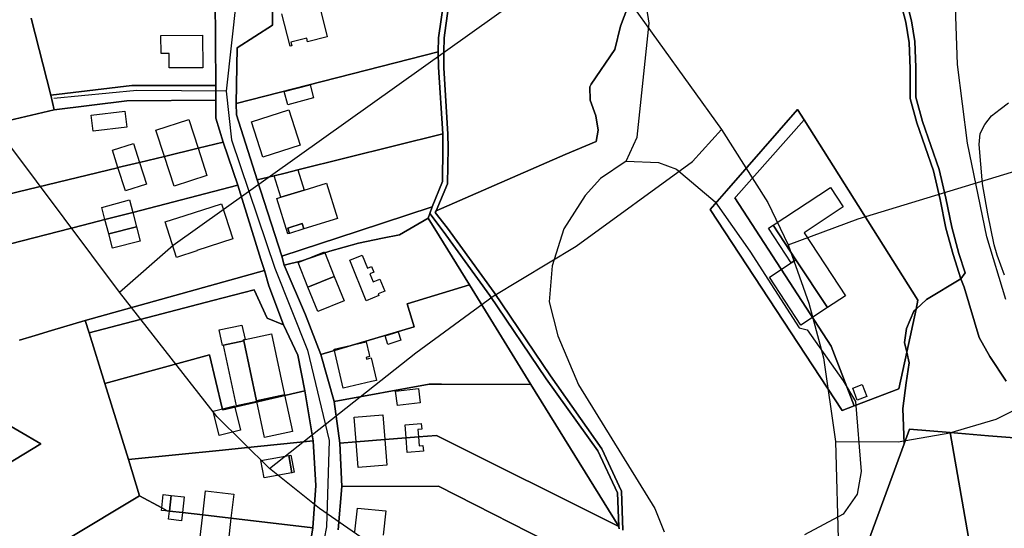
# Model space of a CAD drawing. Extents: x 577960 to 582939, y 6017202 to 6023066.
# Tile 133 of 217: x 579699 to 579933, y 6021735 to 6021856. Entities that reach past the tile are written whole.
import ezdxf

# ---------------------------------------------------------------- set-up
doc = ezdxf.new("R2010")
doc.units = 0
doc.header["$MEASUREMENT"] = 0
doc.linetypes.add('D', pattern=[0])
for name, color, linetype in [('LI__FLUR', 7, 'D'), ('LI__GEB', 7, 'Continuous'), ('LI__STRASSE', 7, 'Continuous')]:
    doc.layers.add(name, color=color, linetype=linetype)

msp = doc.modelspace()

# ---------------------------------------------------------------- linework, layer by layer
at = {"layer": 'LI__FLUR', "color": 8, "linetype": 'D', "true_color": 0x808080}
for p, q in [((579745.208, 6021864.021), (579745.367, 6021840.741)), ((579745.367, 6021840.741), (579745.208, 6021864.021)), ((579758.922, 6021855.074), (579759.012, 6021862.351)), ((579759.012, 6021862.351), (579758.922, 6021855.074)), ((579799.666, 6021860.201), (579798.496, 6021852.094)), ((579798.496, 6021852.094), (579799.666, 6021860.201)), ((579800.906, 6021860.121), (579799.966, 6021853.224)), ((579799.966, 6021853.224), (579800.906, 6021860.121)), ((579908.293, 6021861.617), (579909.782, 6021855.809)), ((579909.782, 6021855.809), (579908.293, 6021861.617)), ((579911.152, 6021856.079), (579909.663, 6021861.897)), ((579909.663, 6021861.897), (579911.152, 6021856.079)), ((579841.849, 6021854.802), (579843.539, 6021859.42)), ((579843.539, 6021859.42), (579841.849, 6021854.802)), ((579706.083, 6021838.393), (579701.415, 6021856.776)), ((579701.415, 6021856.776), (579706.083, 6021838.393)), ((579909.782, 6021855.809), (579910.582, 6021850.871)), ((579910.582, 6021850.871), (579909.782, 6021855.809)), ((579911.952, 6021851.151), (579911.152, 6021856.079)), ((579911.152, 6021856.079), (579911.952, 6021851.151)), ((579750.485, 6021849.707), (579758.922, 6021855.074)), ((579758.922, 6021855.074), (579750.485, 6021849.707)), ((579799.966, 6021853.224), (579799.806, 6021852.074)), ((579799.806, 6021852.074), (579799.966, 6021853.224)), ((579840.49, 6021849.244), (579841.849, 6021854.802)), ((579841.849, 6021854.802), (579840.49, 6021849.244)), ((579798.496, 6021852.094), (579798.416, 6021848.696)), ((579798.416, 6021848.696), (579798.496, 6021852.094)), ((579799.806, 6021852.074), (579799.706, 6021848.736)), ((579799.706, 6021848.736), (579799.806, 6021852.074)), ((579910.582, 6021850.871), (579910.802, 6021844.793)), ((579910.802, 6021844.793), (579910.582, 6021850.871)), ((579912.171, 6021845.073), (579911.952, 6021851.151)), ((579911.952, 6021851.151), (579912.171, 6021845.073)), ((579750.245, 6021836.432), (579750.485, 6021849.707)), ((579750.485, 6021849.707), (579750.245, 6021836.432)), ((579798.416, 6021848.696), (579750.245, 6021836.432)), ((579750.245, 6021836.432), (579798.416, 6021848.696)), ((579798.496, 6021845.107), (579798.416, 6021848.696)), ((579798.416, 6021848.696), (579798.496, 6021845.107)), ((579799.706, 6021848.736), (579799.766, 6021844.957)), ((579799.766, 6021844.957), (579799.706, 6021848.736)), ((579834.822, 6021841.067), (579840.49, 6021849.244)), ((579840.49, 6021849.244), (579834.822, 6021841.067)), ((579799.476, 6021829.213), (579798.496, 6021845.107)), ((579798.496, 6021845.107), (579799.476, 6021829.213)), ((579799.766, 6021844.957), (579800.645, 6021829.133)), ((579800.645, 6021829.133), (579799.766, 6021844.957)), ((579910.802, 6021844.793), (579910.832, 6021837.656)), ((579910.832, 6021837.656), (579910.802, 6021844.793)), ((579912.201, 6021837.936), (579912.171, 6021845.073)), ((579912.171, 6021845.073), (579912.201, 6021837.936)), ((579834.482, 6021840.398), (579834.822, 6021841.067)), ((579834.822, 6021841.067), (579834.482, 6021840.398)), ((579725.375, 6021840.751), (579706.083, 6021838.393)), ((579706.083, 6021838.393), (579725.375, 6021840.751)), ((579745.367, 6021840.741), (579725.375, 6021840.751)), ((579725.375, 6021840.751), (579745.367, 6021840.741)), ((579745.367, 6021840.741), (579745.397, 6021837.252)), ((579745.397, 6021837.252), (579745.367, 6021840.741)), ((579834.592, 6021837.209), (579834.482, 6021840.398)), ((579834.482, 6021840.398), (579834.592, 6021837.209)), ((579706.902, 6021834.944), (579706.083, 6021838.393)), ((579706.083, 6021838.393), (579706.902, 6021834.944)), ((579706.902, 6021834.944), (579724.216, 6021837.033)), ((579724.216, 6021837.033), (579706.902, 6021834.944)), ((579724.216, 6021837.033), (579745.397, 6021837.252)), ((579745.397, 6021837.252), (579724.216, 6021837.033)), ((579745.397, 6021837.252), (579745.427, 6021832.904)), ((579745.427, 6021832.904), (579745.397, 6021837.252)), ((579750.245, 6021836.432), (579750.335, 6021833.733)), ((579750.335, 6021833.733), (579750.245, 6021836.432)), ((579835.972, 6021833.461), (579834.592, 6021837.209)), ((579834.592, 6021837.209), (579835.972, 6021833.461)), ((579910.832, 6021837.656), (579912.421, 6021831.859)), ((579912.421, 6021831.859), (579910.832, 6021837.656)), ((579913.791, 6021832.138), (579912.201, 6021837.936)), ((579912.201, 6021837.936), (579913.791, 6021832.138)), ((579932.244, 6021835.107), (579934.273, 6021836.556)), ((579662.18, 6021824.31), (579706.902, 6021834.944)), ((579706.902, 6021834.944), (579662.18, 6021824.31)), ((579867.069, 6021815.617), (579883.993, 6021835.038)), ((579883.993, 6021835.038), (579867.069, 6021815.617)), ((579883.993, 6021835.038), (579885.562, 6021832.559)), ((579885.562, 6021832.559), (579883.993, 6021835.038)), ((579930.254, 6021833.467), (579932.244, 6021835.107)), ((579745.427, 6021832.904), (579747.127, 6021827.236)), ((579747.127, 6021827.236), (579745.427, 6021832.904)), ((579750.335, 6021833.733), (579755.223, 6021818.229)), ((579755.223, 6021818.229), (579750.335, 6021833.733)), ((579836.491, 6021830.082), (579835.972, 6021833.461)), ((579835.972, 6021833.461), (579836.491, 6021830.082)), ((579885.562, 6021832.559), (579869.358, 6021814.297)), ((579869.358, 6021814.297), (579885.562, 6021832.559)), ((579912.701, 6021789.606), (579885.562, 6021832.559)), ((579885.562, 6021832.559), (579912.701, 6021789.606)), ((579912.421, 6021831.859), (579916.38, 6021820.423)), ((579916.38, 6021820.423), (579912.421, 6021831.859)), ((579917.749, 6021820.703), (579913.791, 6021832.138)), ((579913.791, 6021832.138), (579917.749, 6021820.703)), ((579928.625, 6021831.458), (579930.254, 6021833.467)), ((579836.031, 6021827.393), (579836.491, 6021830.082)), ((579836.491, 6021830.082), (579836.031, 6021827.393)), ((579927.495, 6021829.269), (579928.625, 6021831.458)), ((579747.127, 6021827.236), (579741.189, 6021825.797)), ((579741.189, 6021825.797), (579747.127, 6021827.236)), ((579750.635, 6021817.02), (579747.127, 6021827.236)), ((579747.127, 6021827.236), (579750.635, 6021817.02)), ((579799.476, 6021829.213), (579764.969, 6021820.648)), ((579764.969, 6021820.648), (579799.476, 6021829.213)), ((579799.486, 6021825.855), (579799.476, 6021829.213)), ((579799.476, 6021829.213), (579799.486, 6021825.855)), ((579800.645, 6021829.133), (579800.735, 6021825.875)), ((579800.735, 6021825.875), (579800.645, 6021829.133)), ((579828.614, 6021824.314), (579836.031, 6021827.393)), ((579836.031, 6021827.393), (579828.614, 6021824.314)), ((579927.295, 6021826.71), (579927.495, 6021829.269)), ((579741.189, 6021825.797), (579733.152, 6021823.848)), ((579733.152, 6021823.848), (579741.189, 6021825.797)), ((579799.416, 6021817.878), (579799.486, 6021825.855)), ((579799.486, 6021825.855), (579799.416, 6021817.878)), ((579800.735, 6021825.875), (579800.595, 6021817.328)), ((579800.595, 6021817.328), (579800.735, 6021825.875)), ((579928.095, 6021817.334), (579927.295, 6021826.71)), ((579727.224, 6021822.419), (579722.086, 6021821.169)), ((579722.086, 6021821.169), (579727.224, 6021822.419)), ((579733.152, 6021823.848), (579727.224, 6021822.419)), ((579727.224, 6021822.419), (579733.152, 6021823.848)), ((579797.916, 6021810.911), (579828.614, 6021824.314)), ((579828.614, 6021824.314), (579797.916, 6021810.911)), ((579721.956, 6021821.139), (579674.295, 6021809.596)), ((579674.295, 6021809.596), (579721.956, 6021821.139)), ((579722.086, 6021821.169), (579721.956, 6021821.139)), ((579721.956, 6021821.139), (579722.086, 6021821.169)), ((579764.969, 6021820.648), (579761.891, 6021819.878)), ((579761.891, 6021819.878), (579764.969, 6021820.648)), ((579916.38, 6021820.423), (579917.969, 6021813.606)), ((579917.969, 6021813.606), (579916.38, 6021820.423)), ((579919.349, 6021813.886), (579917.749, 6021820.703)), ((579917.749, 6021820.703), (579919.349, 6021813.886)), ((579759.302, 6021819.239), (579755.223, 6021818.229)), ((579755.223, 6021818.229), (579759.302, 6021819.239)), ((579755.223, 6021818.229), (579761.161, 6021800.106)), ((579761.161, 6021800.106), (579755.223, 6021818.229)), ((579761.891, 6021819.878), (579759.302, 6021819.239)), ((579759.302, 6021819.239), (579761.891, 6021819.878)), ((579796.917, 6021811.831), (579799.416, 6021817.878)), ((579799.416, 6021817.878), (579796.917, 6021811.831)), ((579750.635, 6021817.02), (579725.619, 6021810.51)), ((579725.619, 6021810.51), (579750.635, 6021817.02)), ((579756.163, 6021799.327), (579750.635, 6021817.02)), ((579750.635, 6021817.02), (579756.163, 6021799.327)), ((579800.595, 6021817.328), (579797.916, 6021810.911)), ((579797.916, 6021810.911), (579800.595, 6021817.328)), ((579863.191, 6021811.169), (579867.069, 6021815.617)), ((579867.069, 6021815.617), (579863.191, 6021811.169)), ((579929.315, 6021810.187), (579928.095, 6021817.334)), ((579869.358, 6021814.297), (579869.098, 6021813.997)), ((579869.098, 6021813.997), (579869.358, 6021814.297)), ((579869.098, 6021813.997), (579892.019, 6021778.671)), ((579892.019, 6021778.671), (579869.098, 6021813.997)), ((579917.969, 6021813.606), (579919.368, 6021806.748)), ((579919.368, 6021806.748), (579917.969, 6021813.606)), ((579920.738, 6021807.028), (579919.349, 6021813.886)), ((579919.349, 6021813.886), (579920.738, 6021807.028)), ((579725.619, 6021810.51), (579718.99, 6021808.793)), ((579718.99, 6021808.793), (579725.619, 6021810.51)), ((579779.314, 6021806.063), (579796.917, 6021811.831)), ((579796.917, 6021811.831), (579779.314, 6021806.063)), ((579796.917, 6021811.831), (579796.357, 6021810.271)), ((579796.357, 6021810.271), (579796.917, 6021811.831)), ((579797.916, 6021810.911), (579797.696, 6021810.451)), ((579797.696, 6021810.451), (579797.916, 6021810.911)), ((579894.598, 6021763.327), (579863.191, 6021811.169)), ((579863.191, 6021811.169), (579894.598, 6021763.327)), ((579718.99, 6021808.793), (579713.772, 6021807.45)), ((579713.772, 6021807.45), (579718.99, 6021808.793)), ((579795.957, 6021809.152), (579789.19, 6021805.183)), ((579789.19, 6021805.183), (579795.957, 6021809.152)), ((579796.357, 6021810.271), (579795.957, 6021809.152)), ((579795.957, 6021809.152), (579796.357, 6021810.271)), ((579798.586, 6021804.953), (579795.957, 6021809.152)), ((579795.957, 6021809.152), (579798.586, 6021804.953)), ((579796.357, 6021810.271), (579799.576, 6021806.013)), ((579799.576, 6021806.013), (579796.357, 6021810.271)), ((579797.696, 6021810.451), (579800.615, 6021806.732)), ((579800.615, 6021806.732), (579797.696, 6021810.451)), ((579930.874, 6021802.81), (579929.315, 6021810.187)), ((579713.772, 6021807.45), (579682.592, 6021799.519)), ((579682.592, 6021799.519), (579713.772, 6021807.45)), ((579761.161, 6021800.106), (579779.314, 6021806.063)), ((579779.314, 6021806.063), (579761.161, 6021800.106)), ((579799.576, 6021806.013), (579810.651, 6021790.709)), ((579810.651, 6021790.709), (579799.576, 6021806.013)), ((579800.615, 6021806.732), (579811.721, 6021791.408)), ((579811.721, 6021791.408), (579800.615, 6021806.732)), ((579919.368, 6021806.748), (579921.058, 6021800.461)), ((579921.058, 6021800.461), (579919.368, 6021806.748)), ((579922.427, 6021800.741), (579920.738, 6021807.028)), ((579920.738, 6021807.028), (579922.427, 6021800.741)), ((579785.091, 6021804.374), (579779.394, 6021803.165)), ((579779.394, 6021803.165), (579785.091, 6021804.374)), ((579789.19, 6021805.183), (579785.091, 6021804.374)), ((579785.091, 6021804.374), (579789.19, 6021805.183)), ((579805.833, 6021793.248), (579798.586, 6021804.953)), ((579798.586, 6021804.953), (579805.833, 6021793.248)), ((579772.556, 6021801.276), (579765.859, 6021799.007)), ((579765.859, 6021799.007), (579772.556, 6021801.276)), ((579779.394, 6021803.165), (579772.556, 6021801.276)), ((579772.556, 6021801.276), (579779.394, 6021803.165)), ((579931.604, 6021800.331), (579930.874, 6021802.81)), ((579756.982, 6021796.718), (579756.163, 6021799.327)), ((579756.163, 6021799.327), (579756.982, 6021796.718)), ((579761.691, 6021797.987), (579761.161, 6021800.106)), ((579761.161, 6021800.106), (579761.691, 6021797.987)), ((579765.859, 6021799.007), (579761.691, 6021797.987)), ((579761.691, 6021797.987), (579765.859, 6021799.007)), ((579921.058, 6021800.461), (579922.937, 6021794.693)), ((579922.937, 6021794.693), (579921.058, 6021800.461)), ((579923.927, 6021796.163), (579922.427, 6021800.741)), ((579922.427, 6021800.741), (579923.927, 6021796.163)), ((579933.283, 6021795.543), (579931.604, 6021800.331)), ((579756.982, 6021796.718), (579714.309, 6021784.774)), ((579714.309, 6021784.774), (579756.982, 6021796.718)), ((579757.992, 6021793.009), (579756.982, 6021796.718)), ((579756.982, 6021796.718), (579757.992, 6021793.009)), ((579761.691, 6021797.987), (579766.728, 6021786.122)), ((579766.728, 6021786.122), (579761.691, 6021797.987)), ((579914.71, 6021789.775), (579922.937, 6021794.693)), ((579922.937, 6021794.693), (579914.71, 6021789.775)), ((579922.937, 6021794.693), (579923.927, 6021796.163)), ((579923.927, 6021796.163), (579922.937, 6021794.693)), ((579923.697, 6021792.704), (579922.937, 6021794.693)), ((579922.937, 6021794.693), (579923.697, 6021792.704)), ((579754.573, 6021792.11), (579744.667, 6021789.531)), ((579744.667, 6021789.531), (579754.573, 6021792.11)), ((579757.642, 6021785.342), (579754.573, 6021792.11)), ((579754.573, 6021792.11), (579757.642, 6021785.342)), ((579761.54, 6021783.773), (579757.992, 6021793.009)), ((579757.992, 6021793.009), (579761.54, 6021783.773)), ((579805.833, 6021793.248), (579791.029, 6021788.71)), ((579791.029, 6021788.71), (579805.833, 6021793.248)), ((579820.467, 6021769.577), (579805.833, 6021793.248)), ((579805.833, 6021793.248), (579820.467, 6021769.577)), ((579927.295, 6021780.749), (579923.697, 6021792.704)), ((579923.697, 6021792.704), (579927.295, 6021780.749)), ((579744.667, 6021789.531), (579715.209, 6021781.875)), ((579715.209, 6021781.875), (579744.667, 6021789.531)), ((579810.651, 6021790.709), (579824.096, 6021770.906)), ((579824.096, 6021770.906), (579810.651, 6021790.709)), ((579811.721, 6021791.408), (579825.115, 6021771.596)), ((579825.115, 6021771.596), (579811.721, 6021791.408)), ((579912.261, 6021787.516), (579914.71, 6021789.775)), ((579914.71, 6021789.775), (579912.261, 6021787.516)), ((579912.261, 6021787.516), (579912.701, 6021789.606)), ((579912.701, 6021789.606), (579912.261, 6021787.516)), ((579791.029, 6021788.71), (579792.668, 6021783.272)), ((579792.668, 6021783.272), (579791.029, 6021788.71)), ((579912.261, 6021787.516), (579910.042, 6021777.241)), ((579910.042, 6021777.241), (579912.261, 6021787.516)), ((579911.691, 6021786.997), (579912.261, 6021787.516)), ((579912.261, 6021787.516), (579911.691, 6021786.997)), ((579714.309, 6021784.774), (579706.272, 6021782.375)), ((579706.272, 6021782.375), (579714.309, 6021784.774)), ((579715.209, 6021781.875), (579714.309, 6021784.774)), ((579714.309, 6021784.774), (579715.209, 6021781.875)), ((579761.54, 6021783.773), (579757.642, 6021785.342)), ((579757.642, 6021785.342), (579761.54, 6021783.773)), ((579766.728, 6021786.122), (579770.427, 6021776.706)), ((579770.427, 6021776.706), (579766.728, 6021786.122)), ((579909.932, 6021782.888), (579911.691, 6021786.997)), ((579911.691, 6021786.997), (579909.932, 6021782.888)), ((579706.272, 6021782.375), (579702.334, 6021781.196)), ((579702.334, 6021781.196), (579706.272, 6021782.375)), ((579764.949, 6021776.496), (579761.54, 6021783.773)), ((579761.54, 6021783.773), (579764.949, 6021776.496)), ((579792.668, 6021783.272), (579770.427, 6021776.706)), ((579770.427, 6021776.706), (579792.668, 6021783.272)), ((579909.522, 6021779.58), (579909.932, 6021782.888)), ((579909.932, 6021782.888), (579909.522, 6021779.58)), ((579702.334, 6021781.196), (579698.605, 6021780.067)), ((579698.605, 6021780.067), (579702.334, 6021781.196)), ((579718.957, 6021769.76), (579715.209, 6021781.875)), ((579715.209, 6021781.875), (579718.957, 6021769.76)), ((579929.794, 6021776.24), (579927.295, 6021780.749)), ((579927.295, 6021780.749), (579929.794, 6021776.24)), ((579892.019, 6021778.671), (579897.487, 6021764.436)), ((579897.487, 6021764.436), (579892.019, 6021778.671)), ((579910.042, 6021777.241), (579909.522, 6021779.58)), ((579909.522, 6021779.58), (579910.042, 6021777.241)), ((579718.957, 6021769.76), (579743.877, 6021776.616)), ((579743.877, 6021776.616), (579718.957, 6021769.76)), ((579743.877, 6021776.616), (579746.946, 6021763.891)), ((579746.946, 6021763.891), (579743.877, 6021776.616)), ((579766.648, 6021768.069), (579764.949, 6021776.496)), ((579764.949, 6021776.496), (579766.648, 6021768.069)), ((579770.427, 6021776.706), (579773.606, 6021765.48)), ((579773.606, 6021765.48), (579770.427, 6021776.706)), ((579908.163, 6021768.524), (579910.042, 6021777.241)), ((579910.042, 6021777.241), (579908.163, 6021768.524)), ((579910.592, 6021774.742), (579910.042, 6021777.241)), ((579910.042, 6021777.241), (579910.592, 6021774.742)), ((579933.703, 6021770.312), (579929.794, 6021776.24)), ((579929.794, 6021776.24), (579933.703, 6021770.312)), ((579909.882, 6021769.974), (579910.592, 6021774.742)), ((579910.592, 6021774.742), (579909.882, 6021769.974)), ((579824.096, 6021770.906), (579836.381, 6021753.743)), ((579836.381, 6021753.743), (579824.096, 6021770.906)), ((579825.115, 6021771.596), (579837.36, 6021754.242)), ((579837.36, 6021754.242), (579825.115, 6021771.596)), ((579724.565, 6021751.657), (579718.957, 6021769.76)), ((579718.957, 6021769.76), (579724.565, 6021751.657)), ((579773.606, 6021765.48), (579796.227, 6021769.598)), ((579796.227, 6021769.598), (579773.606, 6021765.48)), ((579796.227, 6021769.598), (579799.136, 6021769.597)), ((579799.136, 6021769.597), (579796.227, 6021769.598)), ((579799.136, 6021769.597), (579820.467, 6021769.577)), ((579820.467, 6021769.577), (579799.136, 6021769.597)), ((579820.467, 6021769.577), (579841.399, 6021735.73)), ((579841.399, 6021735.73), (579820.467, 6021769.577)), ((579897.487, 6021764.436), (579908.163, 6021768.524)), ((579908.163, 6021768.524), (579897.487, 6021764.436)), ((579909.072, 6021763.846), (579909.882, 6021769.974)), ((579909.882, 6021769.974), (579909.072, 6021763.846)), ((579747.036, 6021763.502), (579766.648, 6021768.069)), ((579766.648, 6021768.069), (579747.036, 6021763.502)), ((579768.617, 6021756.164), (579766.648, 6021768.069)), ((579766.648, 6021768.069), (579768.617, 6021756.164)), ((579746.946, 6021763.891), (579747.036, 6021763.502)), ((579747.036, 6021763.502), (579746.946, 6021763.891)), ((579774.945, 6021755.584), (579773.606, 6021765.48)), ((579773.606, 6021765.48), (579774.945, 6021755.584)), ((579897.487, 6021764.436), (579894.598, 6021763.327)), ((579894.598, 6021763.327), (579897.487, 6021764.436)), ((579909.432, 6021755.449), (579909.072, 6021763.846)), ((579909.072, 6021763.846), (579909.432, 6021755.449)), ((579689.948, 6021763.464), (579703.723, 6021755.396)), ((579703.723, 6021755.396), (579689.948, 6021763.464)), ((579909.432, 6021755.449), (579910.712, 6021758.928)), ((579910.712, 6021758.928), (579909.432, 6021755.449)), ((579910.712, 6021758.928), (579920.328, 6021758.118)), ((579920.328, 6021758.118), (579910.712, 6021758.928)), ((579790.739, 6021756.823), (579785.671, 6021756.423)), ((579785.671, 6021756.423), (579790.739, 6021756.823)), ((579793.708, 6021757.053), (579790.739, 6021756.823)), ((579790.739, 6021756.823), (579793.708, 6021757.053)), ((579797.976, 6021757.392), (579793.708, 6021757.053)), ((579793.708, 6021757.053), (579797.976, 6021757.392)), ((579841.399, 6021735.73), (579797.976, 6021757.392)), ((579797.976, 6021757.392), (579841.399, 6021735.73)), ((579920.328, 6021758.118), (579925.546, 6021728.42)), ((579929.484, 6021757.358), (579920.328, 6021758.118)), ((579925.546, 6021728.42), (579920.328, 6021758.118)), ((579920.328, 6021758.118), (579929.484, 6021757.358)), ((579937.741, 6021756.668), (579929.484, 6021757.358)), ((579929.484, 6021757.358), (579937.741, 6021756.668)), ((579703.723, 6021755.396), (579685.69, 6021744.561)), ((579685.69, 6021744.561), (579703.723, 6021755.396)), ((579746.956, 6021753.945), (579752.214, 6021754.485)), ((579752.214, 6021754.485), (579746.956, 6021753.945)), ((579752.214, 6021754.485), (579768.617, 6021756.164)), ((579768.617, 6021756.164), (579752.214, 6021754.485)), ((579768.617, 6021756.164), (579769.197, 6021745.498)), ((579769.197, 6021745.498), (579768.617, 6021756.164)), ((579778.853, 6021755.894), (579774.945, 6021755.584)), ((579774.945, 6021755.584), (579778.853, 6021755.894)), ((579775.445, 6021745.258), (579774.945, 6021755.584)), ((579774.945, 6021755.584), (579775.445, 6021745.258)), ((579785.671, 6021756.423), (579778.853, 6021755.894)), ((579778.853, 6021755.894), (579785.671, 6021756.423)), ((579837.36, 6021754.242), (579842.079, 6021744.196)), ((579842.079, 6021744.196), (579837.36, 6021754.242)), ((579905.114, 6021743.724), (579909.432, 6021755.449)), ((579909.432, 6021755.449), (579905.114, 6021743.724)), ((579724.565, 6021751.657), (579746.956, 6021753.945)), ((579746.956, 6021753.945), (579724.565, 6021751.657)), ((579836.381, 6021753.743), (579841.099, 6021743.746)), ((579841.099, 6021743.746), (579836.381, 6021753.743)), ((579727.234, 6021743.041), (579724.565, 6021751.657)), ((579724.565, 6021751.657), (579727.234, 6021743.041)), ((579769.197, 6021745.498), (579768.497, 6021735.462)), ((579768.497, 6021735.462), (579769.197, 6021745.498)), ((579775.445, 6021745.258), (579774.575, 6021734.992)), ((579774.575, 6021734.992), (579775.445, 6021745.258)), ((579798.456, 6021745.367), (579775.445, 6021745.258)), ((579775.445, 6021745.258), (579798.456, 6021745.367)), ((579838.27, 6021725.124), (579798.456, 6021745.367)), ((579798.456, 6021745.367), (579838.27, 6021725.124)), ((579709.934, 6021732.662), (579727.234, 6021743.041)), ((579727.234, 6021743.041), (579709.934, 6021732.662)), ((579732.501, 6021740.181), (579727.234, 6021743.041)), ((579727.234, 6021743.041), (579732.501, 6021740.181)), ((579841.099, 6021743.746), (579841.399, 6021735.73)), ((579841.399, 6021735.73), (579841.099, 6021743.746)), ((579842.079, 6021744.196), (579842.368, 6021734.9)), ((579842.368, 6021734.9), (579842.079, 6021744.196)), ((579897.717, 6021723.633), (579905.114, 6021743.724)), ((579905.114, 6021743.724), (579897.717, 6021723.633)), ((579733.821, 6021739.462), (579732.501, 6021740.181)), ((579732.501, 6021740.181), (579733.821, 6021739.462)), ((579734.351, 6021739.402), (579733.821, 6021739.462)), ((579733.821, 6021739.462), (579734.351, 6021739.402)), ((579737.44, 6021739.042), (579734.351, 6021739.402)), ((579734.351, 6021739.402), (579737.44, 6021739.042)), ((579742.268, 6021738.492), (579737.44, 6021739.042)), ((579737.44, 6021739.042), (579742.268, 6021738.492)), ((579749.015, 6021737.712), (579742.268, 6021738.492)), ((579742.268, 6021738.492), (579749.015, 6021737.712)), ((579768.497, 6021735.462), (579749.015, 6021737.712)), ((579749.015, 6021737.712), (579768.497, 6021735.462)), ((579767.148, 6021726.446), (579768.497, 6021735.462)), ((579768.497, 6021735.462), (579767.148, 6021726.446)), ((579841.399, 6021735.73), (579841.479, 6021735.18)), ((579841.479, 6021735.18), (579841.399, 6021735.73))]:
    msp.add_line(p, q, dxfattribs=at)
at = {"layer": 'LI__GEB', "color": 5, "linetype": 'D', "true_color": 0x0000ff}
for p, q in [((579769.998, 6021859.992), (579771.947, 6021852.285)), ((579763.1, 6021850.056), (579761.151, 6021857.753)), ((579732.323, 6021852.596), (579742.219, 6021852.666)), ((579732.353, 6021848.348), (579732.323, 6021852.596)), ((579742.219, 6021852.666), (579742.279, 6021844.949)), ((579767.059, 6021851.955), (579763.3, 6021850.996)), ((579763.3, 6021850.996), (579763.51, 6021850.156)), ((579767.279, 6021851.106), (579767.059, 6021851.955)), ((579771.947, 6021852.285), (579767.279, 6021851.106)), ((579734.282, 6021848.358), (579732.353, 6021848.348)), ((579734.302, 6021844.889), (579734.282, 6021848.358)), ((579763.51, 6021850.156), (579763.1, 6021850.056)), ((579742.279, 6021844.949), (579734.302, 6021844.889)), ((579761.701, 6021839.261), (579767.858, 6021840.91)), ((579762.541, 6021836.132), (579761.701, 6021839.261)), ((579767.858, 6021840.91), (579768.698, 6021837.781)), ((579768.698, 6021837.781), (579762.541, 6021836.132)), ((579715.679, 6021833.614), (579723.696, 6021834.604)), ((579723.696, 6021834.604), (579724.166, 6021830.825)), ((579753.904, 6021832.064), (579762.81, 6021834.932)), ((579762.81, 6021834.932), (579765.519, 6021826.526)), ((579716.159, 6021829.816), (579715.679, 6021833.614)), ((579731.123, 6021830.095), (579738.97, 6021832.634)), ((579738.97, 6021832.634), (579741.189, 6021825.797)), ((579756.623, 6021823.657), (579753.904, 6021832.064)), ((579724.166, 6021830.825), (579716.159, 6021829.816)), ((579733.152, 6021823.848), (579731.123, 6021830.095)), ((579720.777, 6021825.328), (579725.805, 6021826.917)), ((579722.086, 6021821.169), (579720.777, 6021825.328)), ((579725.805, 6021826.917), (579727.224, 6021822.419)), ((579741.189, 6021825.797), (579733.152, 6021823.848)), ((579733.152, 6021823.848), (579741.189, 6021825.797)), ((579741.189, 6021825.797), (579743.298, 6021819.309)), ((579765.519, 6021826.526), (579756.623, 6021823.657)), ((579727.224, 6021822.419), (579722.086, 6021821.169)), ((579722.086, 6021821.169), (579727.224, 6021822.419)), ((579727.224, 6021822.419), (579728.874, 6021817.231)), ((579735.441, 6021816.771), (579733.152, 6021823.848)), ((579723.856, 6021815.631), (579722.086, 6021821.169)), ((579761.891, 6021819.878), (579764.969, 6021820.648)), ((579764.969, 6021820.648), (579766.469, 6021815.83)), ((579743.298, 6021819.309), (579735.441, 6021816.771)), ((579759.302, 6021819.239), (579761.891, 6021819.878)), ((579760.901, 6021814.101), (579759.302, 6021819.239)), ((579728.874, 6021817.231), (579723.856, 6021815.631)), ((579766.469, 6021815.83), (579760.901, 6021814.101)), ((579760.901, 6021814.101), (579766.469, 6021815.83)), ((579766.469, 6021815.83), (579771.807, 6021817.499)), ((579771.807, 6021817.499), (579774.426, 6021809.092)), ((579878.185, 6021807.46), (579891.829, 6021816.466)), ((579891.829, 6021816.466), (579894.878, 6021811.837)), ((579718.24, 6021811.694), (579724.864, 6021813.469)), ((579724.864, 6021813.469), (579725.619, 6021810.51)), ((579759.951, 6021813.811), (579760.901, 6021814.101)), ((579762.58, 6021805.374), (579759.951, 6021813.811)), ((579718.99, 6021808.793), (579718.24, 6021811.694)), ((579718.99, 6021808.793), (579725.619, 6021810.51)), ((579725.619, 6021810.51), (579718.99, 6021808.793)), ((579725.619, 6021810.51), (579726.5, 6021807.056)), ((579738.112, 6021809.767), (579746.788, 6021812.584)), ((579746.788, 6021812.584), (579749.486, 6021804.256)), ((579894.878, 6021811.837), (579885.542, 6021805.68)), ((579719.875, 6021805.371), (579718.99, 6021808.793)), ((579733.311, 6021808.248), (579738.102, 6021809.796)), ((579736.067, 6021799.807), (579733.311, 6021808.248)), ((579738.102, 6021809.796), (579738.112, 6021809.767)), ((579774.426, 6021809.092), (579766.389, 6021806.594)), ((579719.875, 6021805.371), (579726.5, 6021807.056)), ((579726.5, 6021807.056), (579719.875, 6021805.371)), ((579726.5, 6021807.056), (579727.371, 6021803.641)), ((579765.989, 6021807.863), (579762.54, 6021806.784)), ((579762.54, 6021806.784), (579762.95, 6021805.494)), ((579766.389, 6021806.594), (579765.989, 6021807.863)), ((579883.623, 6021799.223), (579878.185, 6021807.46)), ((579720.755, 6021801.968), (579719.875, 6021805.371)), ((579727.371, 6021803.641), (579720.755, 6021801.968)), ((579749.486, 6021804.256), (579740.853, 6021801.436)), ((579762.95, 6021805.494), (579762.58, 6021805.374)), ((579885.542, 6021805.68), (579895.448, 6021790.676)), ((579740.875, 6021801.376), (579736.067, 6021799.807)), ((579740.853, 6021801.436), (579740.875, 6021801.376)), ((579764.999, 6021798.547), (579771.267, 6021801.086)), ((579771.267, 6021801.086), (579773.616, 6021795.278)), ((579777.304, 6021799.106), (579780.283, 6021800.326)), ((579781.243, 6021789.48), (579777.304, 6021799.106)), ((579780.283, 6021800.326), (579781.543, 6021797.267)), ((579891.14, 6021787.837), (579883.623, 6021799.223)), ((579767.348, 6021792.739), (579764.999, 6021798.547)), ((579781.543, 6021797.267), (579782.472, 6021797.657)), ((579782.472, 6021797.657), (579783.042, 6021796.277)), ((579773.616, 6021795.278), (579767.348, 6021792.739)), ((579767.348, 6021792.739), (579773.616, 6021795.278)), ((579773.616, 6021795.278), (579775.965, 6021789.47)), ((579783.042, 6021796.277), (579782.102, 6021795.887)), ((579782.102, 6021795.887), (579782.882, 6021793.998)), ((579782.882, 6021793.998), (579784.482, 6021794.648)), ((579784.482, 6021794.648), (579785.661, 6021791.779)), ((579769.697, 6021786.931), (579767.348, 6021792.739)), ((579785.661, 6021791.779), (579784.062, 6021791.119)), ((579775.965, 6021789.47), (579769.697, 6021786.931)), ((579784.232, 6021790.709), (579781.243, 6021789.48)), ((579784.062, 6021791.119), (579784.232, 6021790.709)), ((579895.448, 6021790.676), (579891.14, 6021787.837)), ((579746.197, 6021782.554), (579751.624, 6021783.683)), ((579746.976, 6021778.835), (579746.197, 6021782.554)), ((579751.624, 6021783.683), (579752.354, 6021780.225)), ((579752.354, 6021780.225), (579752.004, 6021780.155)), ((579752.004, 6021780.155), (579752.354, 6021780.225)), ((579752.004, 6021780.155), (579752.054, 6021779.925)), ((579752.054, 6021779.925), (579752.004, 6021780.155)), ((579752.354, 6021780.225), (579758.702, 6021781.584)), ((579758.702, 6021781.584), (579761.8, 6021767.1)), ((579785.771, 6021781.163), (579788.85, 6021782.103)), ((579786.411, 6021779.044), (579785.771, 6021781.163)), ((579789.459, 6021780.114), (579786.411, 6021779.044)), ((579788.85, 6021782.103), (579789.459, 6021780.114)), ((579747.206, 6021778.875), (579746.976, 6021778.835)), ((579752.054, 6021779.925), (579747.206, 6021778.875)), ((579747.206, 6021778.875), (579752.054, 6021779.925)), ((579750.305, 6021764.451), (579747.206, 6021778.875)), ((579752.054, 6021779.925), (579755.113, 6021765.67)), ((579755.113, 6021765.67), (579752.054, 6021779.925)), ((579773.626, 6021777.955), (579781.253, 6021779.664)), ((579775.715, 6021768.659), (579773.626, 6021777.955)), ((579781.253, 6021779.664), (579781.922, 6021776.685)), ((579782.032, 6021776.185), (579781.203, 6021776.005)), ((579781.203, 6021776.005), (579781.293, 6021775.606)), ((579781.293, 6021775.606), (579782.442, 6021775.875)), ((579781.922, 6021776.685), (579782.032, 6021776.185)), ((579782.442, 6021775.875), (579783.672, 6021770.488)), ((579782.532, 6021770.228), (579775.715, 6021768.659)), ((579783.672, 6021770.488), (579782.532, 6021770.228)), ((579788.25, 6021767.968), (579793.698, 6021768.598)), ((579793.698, 6021768.598), (579794.098, 6021765.189)), ((579897.157, 6021768.635), (579899.426, 6021769.514)), ((579898.237, 6021765.846), (579897.157, 6021768.635)), ((579899.426, 6021769.514), (579900.506, 6021766.715)), ((579755.113, 6021765.67), (579761.8, 6021767.1)), ((579761.8, 6021767.1), (579755.113, 6021765.67)), ((579761.8, 6021767.1), (579763.679, 6021758.363)), ((579788.65, 6021764.56), (579788.25, 6021767.968)), ((579900.506, 6021766.715), (579898.237, 6021765.846)), ((579744.777, 6021763.202), (579749.865, 6021764.461)), ((579749.865, 6021764.461), (579751.314, 6021758.643)), ((579755.153, 6021765.491), (579750.305, 6021764.451)), ((579755.113, 6021765.67), (579755.153, 6021765.491)), ((579755.153, 6021765.491), (579755.113, 6021765.67)), ((579756.992, 6021756.924), (579755.153, 6021765.491)), ((579794.098, 6021765.189), (579788.65, 6021764.56)), ((579746.216, 6021757.384), (579744.777, 6021763.202)), ((579778.364, 6021761.771), (579785.191, 6021762.331)), ((579778.853, 6021755.894), (579778.364, 6021761.771)), ((579785.191, 6021762.331), (579785.671, 6021756.423)), ((579790.499, 6021759.982), (579794.347, 6021760.281)), ((579790.739, 6021756.823), (579790.499, 6021759.982)), ((579794.447, 6021758.942), (579793.568, 6021758.872)), ((579794.347, 6021760.281), (579794.447, 6021758.942)), ((579751.314, 6021758.643), (579746.216, 6021757.384)), ((579763.679, 6021758.363), (579756.992, 6021756.924)), ((579793.708, 6021757.053), (579790.739, 6021756.823)), ((579790.739, 6021756.823), (579793.708, 6021757.053)), ((579791.009, 6021753.384), (579790.739, 6021756.823)), ((579793.568, 6021758.872), (579793.708, 6021757.053)), ((579793.708, 6021757.053), (579793.868, 6021754.974)), ((579785.671, 6021756.423), (579778.853, 6021755.894)), ((579778.853, 6021755.894), (579785.671, 6021756.423)), ((579779.353, 6021749.796), (579778.853, 6021755.894)), ((579785.671, 6021756.423), (579786.171, 6021750.356)), ((579793.868, 6021754.974), (579794.757, 6021755.043)), ((579794.757, 6021755.043), (579794.867, 6021753.684)), ((579756.162, 6021751.476), (579762.76, 6021752.665)), ((579762.76, 6021752.665), (579763.499, 6021748.557)), ((579794.867, 6021753.684), (579791.009, 6021753.384)), ((579756.902, 6021747.368), (579756.162, 6021751.476)), ((579786.171, 6021750.356), (579779.353, 6021749.796)), ((579763.499, 6021748.557), (579756.902, 6021747.368)), ((579732.501, 6021740.181), (579732.851, 6021743.34)), ((579732.851, 6021743.34), (579734.771, 6021743.12)), ((579734.771, 6021743.12), (579734.351, 6021739.402)), ((579734.351, 6021739.402), (579734.771, 6021743.12)), ((579734.771, 6021743.12), (579737.859, 6021742.78)), ((579737.859, 6021742.78), (579737.44, 6021739.042)), ((579742.268, 6021738.492), (579742.977, 6021744.259)), ((579742.977, 6021744.259), (579749.715, 6021743.44)), ((579749.715, 6021743.44), (579749.015, 6021737.712)), ((579732.432, 6021739.582), (579732.501, 6021740.181)), ((579778.523, 6021734.512), (579779.173, 6021740.13)), ((579779.173, 6021740.13), (579785.871, 6021739.44)), ((579734.351, 6021739.362), (579732.432, 6021739.582)), ((579734.131, 6021737.483), (579734.351, 6021739.362)), ((579734.351, 6021739.362), (579734.351, 6021739.402)), ((579734.351, 6021739.402), (579737.44, 6021739.042)), ((579734.351, 6021739.402), (579734.351, 6021739.362)), ((579737.44, 6021739.042), (579734.351, 6021739.402)), ((579737.44, 6021739.042), (579737.22, 6021737.133)), ((579741.578, 6021732.534), (579742.268, 6021738.492)), ((579742.268, 6021738.492), (579749.015, 6021737.712)), ((579749.015, 6021737.712), (579742.268, 6021738.492)), ((579785.871, 6021739.44), (579785.281, 6021733.702)), ((579737.22, 6021737.133), (579734.131, 6021737.483)), ((579749.015, 6021737.712), (579748.325, 6021731.754))]:
    msp.add_line(p, q, dxfattribs=at)
at = {"layer": 'LI__GEB', "color": 5, "linetype": 'D', "true_color": 0x0100ff}
for p, q in [((579762.54, 6021806.784), (579765.989, 6021807.863)), ((579762.95, 6021805.494), (579762.54, 6021806.784)), ((579766.389, 6021806.594), (579762.95, 6021805.494)), ((579765.989, 6021807.863), (579766.389, 6021806.594)), ((579877.065, 6021806.72), (579878.185, 6021807.46)), ((579882.503, 6021798.483), (579877.065, 6021806.72)), ((579878.185, 6021807.46), (579883.623, 6021799.223)), ((579883.623, 6021799.223), (579882.503, 6021798.483)), ((579882.503, 6021798.483), (579883.623, 6021799.223)), ((579883.623, 6021799.223), (579891.14, 6021787.837)), ((579877.335, 6021795.085), (579882.503, 6021798.483)), ((579884.812, 6021783.699), (579877.335, 6021795.085)), ((579891.14, 6021787.837), (579884.812, 6021783.699)), ((579762.76, 6021752.665), (579763.3, 6021752.765)), ((579763.499, 6021748.557), (579762.76, 6021752.665)), ((579763.3, 6021752.765), (579764.039, 6021748.657)), ((579764.039, 6021748.657), (579763.499, 6021748.557))]:
    msp.add_line(p, q, dxfattribs=at)
at = {"layer": 'LI__STRASSE', "color": 251, "linetype": 'D', "true_color": 0x646464}
for p, q in [((579735.23, 6021802.69), (579834.7, 6021873.553)), ((579834.7, 6021873.553), (579865.907, 6021830.212)), ((579858.971, 6021822.627), (579865.907, 6021830.212)), ((579865.907, 6021830.212), (579876.886, 6021812.876)), ((579722.437, 6021791.524), (579696.069, 6021826.764)), ((579898.413, 6021808.975), (579956.274, 6021826.528)), ((579831.232, 6021802.474), (579858.971, 6021822.627)), ((579876.886, 6021812.876), (579881.798, 6021802.763)), ((579881.798, 6021802.763), (579898.413, 6021808.975)), ((579722.437, 6021791.524), (579735.23, 6021802.69)), ((579811.512, 6021790.555), (579831.232, 6021802.474)), ((579881.798, 6021802.763), (579886.71, 6021788.893)), ((579745.619, 6021761.928), (579722.437, 6021791.524)), ((579793.091, 6021777.119), (579811.512, 6021790.555)), ((579886.71, 6021788.893), (579890.178, 6021775.891)), ((579758.162, 6021749.522), (579793.091, 6021777.119)), ((579890.178, 6021775.891), (579893.067, 6021755.954)), ((579931.352, 6021761.3), (579950.711, 6021771.077)), ((579758.162, 6021749.522), (579745.619, 6021761.928)), ((579920.3, 6021758.05), (579931.352, 6021761.3)), ((579907.948, 6021755.883), (579920.3, 6021758.05)), ((579893.067, 6021755.954), (579894.511, 6021704.234)), ((579893.067, 6021755.954), (579907.948, 6021755.883)), ((579770.094, 6021740.067), (579758.162, 6021749.522)), ((579792.224, 6021724.749), (579770.094, 6021740.067))]:
    msp.add_line(p, q, dxfattribs=at)
at = {"layer": 'LI__STRASSE', "color": 251, "linetype": 'D', "true_color": 0x656464}
for p, q in [((579750.675, 6021864.931), (579747.876, 6021839.403)), ((579922.152, 6021845.745), (579921.488, 6021864.792)), ((579848.648, 6021855.553), (579847.547, 6021862.982)), ((579845.759, 6021828.452), (579848.648, 6021855.553)), ((579924.523, 6021826.958), (579922.152, 6021845.745)), ((579726.563, 6021839.499), (579706.844, 6021837.63)), ((579747.876, 6021839.403), (579726.563, 6021839.499)), ((579747.876, 6021839.403), (579749.16, 6021827.747)), ((579749.16, 6021827.747), (579759.425, 6021797.267)), ((579843.145, 6021822.675), (579845.759, 6021828.452)), ((579929.083, 6021804.705), (579924.523, 6021826.958)), ((579843.145, 6021822.675), (579837.092, 6021818.547)), ((579843.145, 6021822.675), (579850.913, 6021822.369)), ((579850.913, 6021822.369), (579855.146, 6021820.781)), ((579855.146, 6021820.781), (579864.354, 6021813.055)), ((579837.092, 6021818.547), (579833.378, 6021814.558)), ((579833.378, 6021814.558), (579828.288, 6021806.579)), ((579864.354, 6021813.055), (579872.609, 6021801.308)), ((579828.288, 6021806.579), (579825.537, 6021797.775)), ((579933.643, 6021789.748), (579929.083, 6021804.705)), ((579872.609, 6021801.308), (579884.356, 6021782.998)), ((579759.425, 6021797.267), (579767.257, 6021777.688)), ((579825.537, 6021797.775), (579824.849, 6021789.246)), ((579824.849, 6021789.246), (579826.85, 6021781.149)), ((579884.356, 6021782.998), (579886.261, 6021782.575)), ((579886.261, 6021782.575), (579894.834, 6021770.404)), ((579826.85, 6021781.149), (579831.789, 6021769.475)), ((579767.257, 6021777.688), (579772.443, 6021756.204)), ((579831.789, 6021769.475), (579849.974, 6021740.064)), ((579894.834, 6021770.404), (579897.797, 6021765.536)), ((579897.797, 6021765.536), (579899.142, 6021748.82)), ((579772.443, 6021756.204), (579771.808, 6021735.672)), ((579899.142, 6021748.82), (579898.244, 6021743.432)), ((579898.244, 6021743.432), (579894.876, 6021738.717)), ((579849.974, 6021740.064), (579852.219, 6021734.451)), ((579894.876, 6021738.717), (579885.671, 6021733.778)), ((579771.808, 6021735.672), (579767.892, 6021716.093))]:
    msp.add_line(p, q, dxfattribs=at)

doc.saveas('drawing.dxf')
